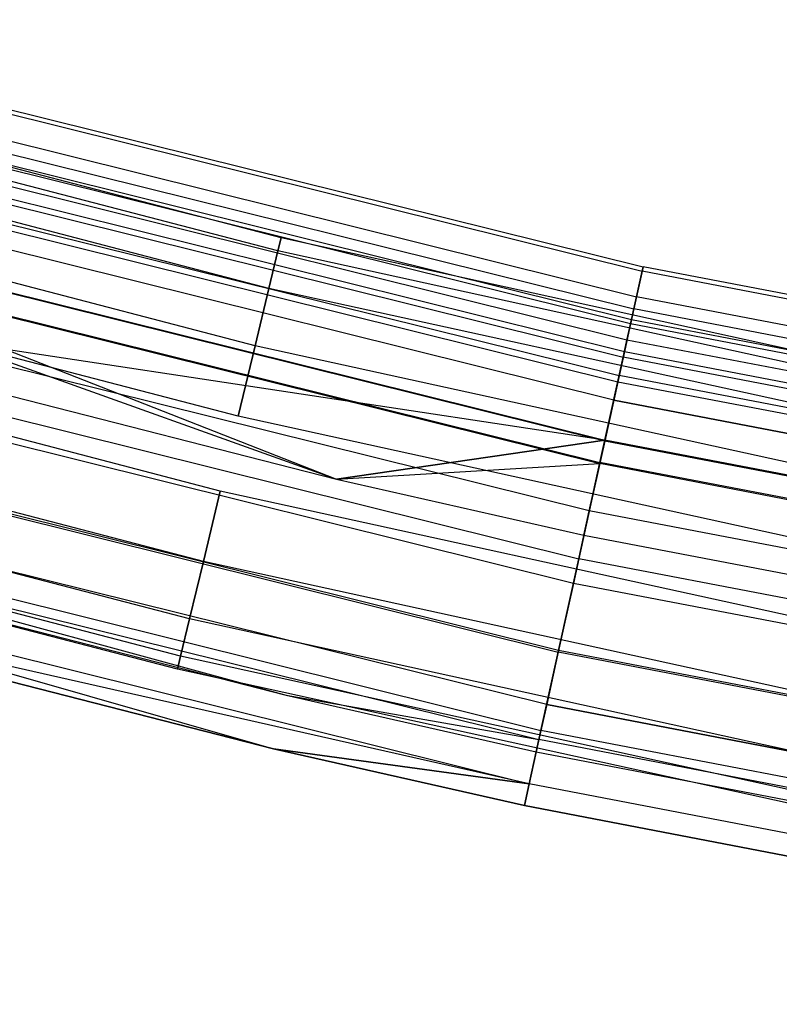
# Model space of a CAD drawing. Extents: x -175 to 175, y -175 to 175.
# Tile 56 of 130: x -42.27 to -35.43, y -173.19 to -164.31. Entities that reach past the tile are written whole.
import ezdxf

# ---------------------------------------------------------------- set-up
doc = ezdxf.new("R2010")
doc.units = 0
doc.header["$LTSCALE"] = 25.4
doc.layers.get('0').update_dxf_attribs({"linetype": 'CONTINUOUS'})

# ---------------------------------------------------------------- blocks, each defined once
blk = doc.blocks.new('SANTANA_PODLOGOWA_STL')
at = {"color": 0}
for p, q in [((-45.6197, -164.3074, 247.8381), (-36.6574, -166.5362, 247.8381)), ((-45.6197, -164.3074, 247.8381), (-36.6574, -166.5362, 247.8381)), ((-45.6197, -164.3074, 1043.1619), (-36.6574, -166.5362, 1043.1619)), ((-45.6197, -164.3074, 1043.1619), (-36.6574, -166.5362, 1043.1619)), ((-45.6302, -164.345, 246.9469), (-36.6658, -166.5743, 246.9469)), ((-45.6302, -164.345, 246.9469), (-36.6658, -166.5743, 246.9469)), ((-45.6302, -164.345, 1044.0532), (-36.6658, -166.5743, 1044.0532)), ((-45.6302, -164.345, 1044.0532), (-36.6658, -166.5743, 1044.0532)), ((-39.9192, -166.2753, 1043.5), (-46.4163, -164.5798, 1043.5)), ((-39.9192, -166.2753, 1043.5), (-46.4163, -164.5798, 1043.5)), ((-39.9192, -166.2753, 247.5), (-46.4163, -164.5798, 247.5)), ((-39.9192, -166.2753, 247.5), (-46.4163, -164.5798, 247.5)), ((-45.6937, -164.5738, 248.6864), (-36.7168, -166.8062, 248.6864)), ((-45.6937, -164.5738, 248.6864), (-36.7168, -166.8062, 248.6864)), ((-45.6937, -164.5738, 1042.3136), (-36.7168, -166.8062, 1042.3136)), ((-45.6937, -164.5738, 1042.3136), (-36.7168, -166.8062, 1042.3136)), ((-45.7237, -164.6817, 246.126), (-36.7409, -166.9156, 246.126)), ((-45.7237, -164.6817, 246.126), (-36.7409, -166.9156, 246.126)), ((-45.7237, -164.6817, 1044.874), (-36.7409, -166.9156, 1044.874)), ((-45.7237, -164.6817, 1044.874), (-36.7409, -166.9156, 1044.874)), ((-39.9473, -166.3925, 1042.8159), (-46.4491, -164.6959, 1042.8159)), ((-39.9473, -166.3925, 1042.8159), (-46.4491, -164.6959, 1042.8159)), ((-39.9473, -166.3925, 1044.1841), (-46.4491, -164.6959, 1044.1841)), ((-39.9473, -166.3925, 1044.1841), (-46.4491, -164.6959, 1044.1841)), ((-39.9473, -166.3925, 246.816), (-46.4491, -164.6959, 246.816)), ((-39.9473, -166.3925, 246.816), (-46.4491, -164.6959, 246.816)), ((-39.9473, -166.3925, 248.184), (-46.4491, -164.6959, 248.184)), ((-39.9473, -166.3925, 248.184), (-46.4491, -164.6959, 248.184)), ((-36.7707, -167.0511, 247.9451), (-45.7608, -164.8154, 247.9451)), ((-36.7707, -167.0511, 247.9451), (-45.7608, -164.8154, 247.9451)), ((-36.7707, -167.0511, 1043.0549), (-45.7608, -164.8154, 1043.0549)), ((-36.7707, -167.0511, 1043.0549), (-45.7608, -164.8154, 1043.0549)), ((-36.7626, -167.0144, 247.2761), (-45.7507, -164.7792, 247.2761)), ((-36.7626, -167.0144, 247.2761), (-45.7507, -164.7792, 247.2761)), ((-36.7626, -167.0144, 1043.7239), (-45.7507, -164.7792, 1043.7239)), ((-36.7626, -167.0144, 1043.7239), (-45.7507, -164.7792, 1043.7239)), ((-40.0284, -166.7302, 1042.2145), (-46.5433, -165.0302, 1042.2145)), ((-40.0284, -166.7302, 1042.2145), (-46.5433, -165.0302, 1042.2145)), ((-40.0284, -166.7302, 1044.7855), (-46.5433, -165.0302, 1044.7855)), ((-40.0284, -166.7302, 1044.7855), (-46.5433, -165.0302, 1044.7855)), ((-40.0284, -166.7302, 246.2144), (-46.5433, -165.0302, 246.2144)), ((-40.0284, -166.7302, 246.2144), (-46.5433, -165.0302, 246.2144)), ((-40.0284, -166.7302, 248.7856), (-46.5433, -165.0302, 248.7856)), ((-40.0284, -166.7302, 248.7856), (-46.5433, -165.0302, 248.7856)), ((-36.8025, -167.1955, 246.6322), (-45.8003, -164.9579, 246.6322)), ((-36.8025, -167.1955, 246.6322), (-45.8003, -164.9579, 246.6322)), ((-36.8025, -167.1955, 1044.3678), (-45.8003, -164.9579, 1044.3678)), ((-36.8025, -167.1955, 1044.3678), (-45.8003, -164.9579, 1044.3678)), ((-45.8426, -165.1102, 249.3835), (-36.8365, -167.3499, 249.3835)), ((-45.8426, -165.1102, 249.3835), (-36.8365, -167.3499, 249.3835)), ((-45.8426, -165.1102, 1041.6165), (-36.8365, -167.3499, 1041.6165)), ((-45.8426, -165.1102, 1041.6165), (-36.8365, -167.3499, 1041.6165)), ((-36.8258, -167.3015, 248.5641), (-45.8294, -165.0624, 248.5641)), ((-36.8258, -167.3015, 248.5641), (-45.8294, -165.0624, 248.5641)), ((-36.8258, -167.3015, 1042.4359), (-45.8294, -165.0624, 1042.4359)), ((-36.8258, -167.3015, 1042.4359), (-45.8294, -165.0624, 1042.4359)), ((-45.8883, -165.2747, 245.4801), (-36.8732, -167.5167, 245.4801)), ((-45.8883, -165.2747, 245.4801), (-36.8732, -167.5167, 245.4801)), ((-45.8883, -165.2747, 1045.5199), (-36.8732, -167.5167, 1045.5199)), ((-45.8883, -165.2747, 1045.5199), (-36.8732, -167.5167, 1045.5199)), ((-36.8859, -167.5742, 246.0858), (-45.9041, -165.3315, 246.0858)), ((-36.8859, -167.5742, 246.0858), (-45.9041, -165.3315, 246.0858)), ((-36.8859, -167.5742, 1044.9142), (-45.9041, -165.3315, 1044.9142)), ((-36.8859, -167.5742, 1044.9142), (-45.9041, -165.3315, 1044.9142)), ((-40.1526, -167.2476, 1041.7679), (-46.6878, -165.5423, 1041.7679)), ((-40.1526, -167.2476, 1041.7679), (-46.6878, -165.5423, 1041.7679)), ((-40.1526, -167.2476, 1045.2321), (-46.6878, -165.5423, 1045.2321)), ((-40.1526, -167.2476, 1045.2321), (-46.6878, -165.5423, 1045.2321)), ((-40.1526, -167.2476, 245.7679), (-46.6878, -165.5423, 245.7679)), ((-40.1526, -167.2476, 245.7679), (-46.6878, -165.5423, 245.7679)), ((-40.1526, -167.2476, 249.2321), (-46.6878, -165.5423, 249.2321)), ((-40.1526, -167.2476, 249.2321), (-46.6878, -165.5423, 249.2321)), ((-36.9218, -167.7375, 249.0637), (-45.9488, -165.4926, 249.0637)), ((-36.9218, -167.7375, 249.0637), (-45.9488, -165.4926, 249.0637)), ((-36.9218, -167.7375, 1041.9363), (-45.9488, -165.4926, 1041.9363)), ((-36.9218, -167.7375, 1041.9363), (-45.9488, -165.4926, 1041.9363)), ((-37.0033, -168.1079, 245.6981), (-46.0503, -165.858, 245.6981)), ((-37.0033, -168.1079, 245.6981), (-46.0503, -165.858, 245.6981)), ((-37.0033, -168.1079, 1045.3019), (-46.0503, -165.858, 1045.3019)), ((-37.0033, -168.1079, 1045.3019), (-46.0503, -165.858, 1045.3019)), ((-46.0476, -165.8483, 249.8408), (-37.0012, -168.0981, 249.8408)), ((-46.0476, -165.8483, 249.8408), (-37.0012, -168.0981, 249.8408)), ((-46.0476, -165.8483, 1041.1592), (-39.4187, -168.4493, 1041)), ((-46.0476, -165.8483, 1041.1592), (-39.4187, -168.4493, 1041)), ((-46.0476, -165.8483, 1041.1592), (-37.0012, -168.0981, 1041.1592)), ((-46.0476, -165.8483, 1041.1592), (-37.0012, -168.0981, 1041.1592)), ((-46.1057, -166.0577, 249.3878), (-39.4187, -168.4493, 249.5)), ((-46.1057, -166.0577, 249.3878), (-37.0479, -168.3102, 249.3878)), ((-46.1057, -166.0577, 249.3878), (-39.4187, -168.4493, 249.5)), ((-46.1057, -166.0577, 249.3878), (-37.0479, -168.3102, 249.3878)), ((-46.1057, -166.0577, 1041.6122), (-37.0479, -168.3102, 1041.6122)), ((-46.1057, -166.0577, 1041.6122), (-37.0479, -168.3102, 1041.6122)), ((-46.1057, -166.0577, 1041.6122), (-39.4187, -168.4493, 1041.5)), ((-46.1057, -166.0577, 1041.6122), (-39.4187, -168.4493, 1041.5)), ((-46.1031, -166.0485, 245.0915), (-37.0458, -168.301, 245.0915)), ((-46.1031, -166.0485, 245.0915), (-37.0458, -168.301, 245.0915)), ((-46.1031, -166.0485, 1045.9086), (-37.0458, -168.301, 1045.9086)), ((-46.1031, -166.0485, 1045.9086), (-37.0458, -168.301, 1045.9086)), ((-40.305, -167.8823, 1041.5304), (-46.8649, -166.1705, 1041.5304)), ((-40.305, -167.8823, 1045.4696), (-46.8649, -166.1705, 1045.4696)), ((-40.305, -167.8823, 1041.5304), (-46.8649, -166.1705, 1041.5304)), ((-40.305, -167.8823, 1045.4696), (-46.8649, -166.1705, 1045.4696)), ((-40.305, -167.8823, 245.5304), (-46.8649, -166.1705, 245.5304)), ((-40.305, -167.8823, 249.4696), (-46.8649, -166.1705, 249.4696)), ((-40.305, -167.8823, 245.5304), (-46.8649, -166.1705, 245.5304)), ((-40.305, -167.8823, 249.4696), (-46.8649, -166.1705, 249.4696)), ((-39.9473, -166.3925, 1042.8159), (-39.9192, -166.2753, 1043.5)), ((-39.9192, -166.2753, 1043.5), (-39.9473, -166.3925, 1044.1841)), ((-39.9473, -166.3925, 1042.8159), (-39.9192, -166.2753, 1043.5)), ((-39.9192, -166.2753, 1043.5), (-39.9473, -166.3925, 1044.1841)), ((-39.9473, -166.3925, 246.816), (-39.9192, -166.2753, 247.5)), ((-39.9192, -166.2753, 247.5), (-39.9473, -166.3925, 248.184)), ((-39.9473, -166.3925, 246.816), (-39.9192, -166.2753, 247.5)), ((-39.9192, -166.2753, 247.5), (-39.9473, -166.3925, 248.184)), ((-33.3604, -167.7143, 1043.5), (-39.9192, -166.2753, 1043.5)), ((-33.3604, -167.7143, 1043.5), (-39.9192, -166.2753, 1043.5)), ((-33.3604, -167.7143, 247.5), (-39.9192, -166.2753, 247.5)), ((-33.3604, -167.7143, 247.5), (-39.9192, -166.2753, 247.5)), ((-40.0284, -166.7302, 1042.2145), (-39.9473, -166.3925, 1042.8159)), ((-40.0284, -166.7302, 1042.2145), (-39.9473, -166.3925, 1042.8159)), ((-39.9473, -166.3925, 1044.1841), (-40.0284, -166.7302, 1044.7855)), ((-39.9473, -166.3925, 1044.1841), (-40.0284, -166.7302, 1044.7855)), ((-40.0284, -166.7302, 246.2144), (-39.9473, -166.3925, 246.816)), ((-40.0284, -166.7302, 246.2144), (-39.9473, -166.3925, 246.816)), ((-39.9473, -166.3925, 248.184), (-40.0284, -166.7302, 248.7856)), ((-39.9473, -166.3925, 248.184), (-40.0284, -166.7302, 248.7856)), ((-33.384, -167.8326, 1042.8159), (-39.9473, -166.3925, 1042.8159)), ((-33.384, -167.8326, 1042.8159), (-39.9473, -166.3925, 1042.8159)), ((-33.384, -167.8326, 1044.1841), (-39.9473, -166.3925, 1044.1841)), ((-33.384, -167.8326, 1044.1841), (-39.9473, -166.3925, 1044.1841)), ((-33.384, -167.8326, 246.816), (-39.9473, -166.3925, 246.816)), ((-33.384, -167.8326, 246.816), (-39.9473, -166.3925, 246.816)), ((-33.384, -167.8326, 248.184), (-39.9473, -166.3925, 248.184)), ((-33.384, -167.8326, 248.184), (-39.9473, -166.3925, 248.184)), ((-37.1417, -168.7367, 245.5126), (-46.2225, -166.4784, 245.5126)), ((-37.1417, -168.7367, 245.5126), (-46.2225, -166.4784, 245.5126)), ((-37.1417, -168.7367, 1045.4874), (-46.2225, -166.4784, 1045.4874)), ((-37.1417, -168.7367, 1045.4874), (-46.2225, -166.4784, 1045.4874)), ((-36.7168, -166.8062, 248.6864), (-36.6574, -166.5362, 247.8381)), ((-36.7168, -166.8062, 248.6864), (-36.6574, -166.5362, 247.8381)), ((-36.6574, -166.5362, 1043.1619), (-36.7168, -166.8062, 1042.3136)), ((-36.6574, -166.5362, 1043.1619), (-36.7168, -166.8062, 1042.3136)), ((-36.6574, -166.5362, 247.8381), (-36.6658, -166.5743, 246.9469)), ((-36.6574, -166.5362, 247.8381), (-36.6658, -166.5743, 246.9469)), ((-36.6658, -166.5743, 1044.0532), (-36.6574, -166.5362, 1043.1619)), ((-36.6658, -166.5743, 1044.0532), (-36.6574, -166.5362, 1043.1619)), ((-27.5875, -168.2766, 247.8381), (-36.6574, -166.5362, 247.8381)), ((-27.5875, -168.2766, 247.8381), (-36.6574, -166.5362, 247.8381)), ((-27.5875, -168.2766, 1043.1619), (-36.6574, -166.5362, 1043.1619)), ((-27.5875, -168.2766, 1043.1619), (-36.6574, -166.5362, 1043.1619)), ((-36.6658, -166.5743, 246.9469), (-36.7409, -166.9156, 246.126)), ((-36.6658, -166.5743, 246.9469), (-36.7409, -166.9156, 246.126)), ((-36.7409, -166.9156, 1044.874), (-36.6658, -166.5743, 1044.0532)), ((-36.7409, -166.9156, 1044.874), (-36.6658, -166.5743, 1044.0532)), ((-27.5939, -168.3151, 246.9469), (-36.6658, -166.5743, 246.9469)), ((-27.5939, -168.3151, 246.9469), (-36.6658, -166.5743, 246.9469)), ((-27.5939, -168.3151, 1044.0532), (-36.6658, -166.5743, 1044.0532)), ((-27.5939, -168.3151, 1044.0532), (-36.6658, -166.5743, 1044.0532)), ((-37.0012, -168.0981, 249.8408), (-46.2824, -166.6942, 250)), ((-46.2824, -166.6942, 250), (-39.4187, -168.4493, 250)), ((-37.0012, -168.0981, 249.8408), (-46.2824, -166.6942, 250)), ((-46.2824, -166.6942, 250), (-39.4187, -168.4493, 250)), ((-46.2824, -166.6942, 249.5), (-39.4187, -168.4493, 249.5)), ((-46.2824, -166.6942, 249.5), (-39.4187, -168.4493, 249.5)), ((-46.2824, -166.6942, 1041.5), (-39.4187, -168.4493, 1041.5)), ((-46.2824, -166.6942, 1041.5), (-39.4187, -168.4493, 1041.5)), ((-46.2824, -166.6942, 1041), (-39.4187, -168.4493, 1041)), ((-46.2824, -166.6942, 1041), (-39.4187, -168.4493, 1041)), ((-40.1526, -167.2476, 1041.7679), (-40.0284, -166.7302, 1042.2145)), ((-40.1526, -167.2476, 1041.7679), (-40.0284, -166.7302, 1042.2145)), ((-40.0284, -166.7302, 1044.7855), (-40.1526, -167.2476, 1045.2321)), ((-40.0284, -166.7302, 1044.7855), (-40.1526, -167.2476, 1045.2321)), ((-40.1526, -167.2476, 245.7679), (-40.0284, -166.7302, 246.2144)), ((-40.1526, -167.2476, 245.7679), (-40.0284, -166.7302, 246.2144)), ((-40.0284, -166.7302, 248.7856), (-40.1526, -167.2476, 249.2321)), ((-40.0284, -166.7302, 248.7856), (-40.1526, -167.2476, 249.2321)), ((-33.4517, -168.1732, 1042.2145), (-40.0284, -166.7302, 1042.2145)), ((-33.4517, -168.1732, 1042.2145), (-40.0284, -166.7302, 1042.2145)), ((-33.4517, -168.1732, 1044.7855), (-40.0284, -166.7302, 1044.7855)), ((-33.4517, -168.1732, 1044.7855), (-40.0284, -166.7302, 1044.7855)), ((-33.4517, -168.1732, 246.2144), (-40.0284, -166.7302, 246.2144)), ((-33.4517, -168.1732, 246.2144), (-40.0284, -166.7302, 246.2144)), ((-33.4517, -168.1732, 248.7856), (-40.0284, -166.7302, 248.7856)), ((-33.4517, -168.1732, 248.7856), (-40.0284, -166.7302, 248.7856)), ((-36.8365, -167.3499, 249.3835), (-36.7168, -166.8062, 248.6864)), ((-36.8365, -167.3499, 249.3835), (-36.7168, -166.8062, 248.6864)), ((-36.7168, -166.8062, 1042.3136), (-36.8365, -167.3499, 1041.6165)), ((-36.7168, -166.8062, 1042.3136), (-36.8365, -167.3499, 1041.6165)), ((-27.6323, -168.5494, 248.6864), (-36.7168, -166.8062, 248.6864)), ((-27.6323, -168.5494, 248.6864), (-36.7168, -166.8062, 248.6864)), ((-27.6323, -168.5494, 1042.3136), (-36.7168, -166.8062, 1042.3136)), ((-27.6323, -168.5494, 1042.3136), (-36.7168, -166.8062, 1042.3136)), ((-40.4671, -168.5577, 1041.5304), (-47.0535, -166.839, 1041.5304)), ((-40.4671, -168.5577, 1041.5304), (-47.0535, -166.839, 1041.5304)), ((-40.4671, -168.5577, 1045.4696), (-47.0535, -166.839, 1045.4696)), ((-40.4671, -168.5577, 1045.4696), (-47.0535, -166.839, 1045.4696)), ((-40.4671, -168.5577, 245.5304), (-47.0535, -166.839, 245.5304)), ((-40.4671, -168.5577, 245.5304), (-47.0535, -166.839, 245.5304)), ((-40.4671, -168.5577, 249.4696), (-47.0535, -166.839, 249.4696)), ((-40.4671, -168.5577, 249.4696), (-47.0535, -166.839, 249.4696)), ((-46.3408, -166.9045, 245.0095), (-37.2368, -169.1686, 245.0095)), ((-46.3408, -166.9045, 245.0095), (-37.2368, -169.1686, 245.0095)), ((-46.3408, -166.9045, 1045.9905), (-37.2368, -169.1686, 1045.9905)), ((-46.3408, -166.9045, 1045.9905), (-37.2368, -169.1686, 1045.9905)), ((-36.7409, -166.9156, 246.126), (-36.8732, -167.5167, 245.4801)), ((-36.7409, -166.9156, 246.126), (-36.8732, -167.5167, 245.4801)), ((-36.8732, -167.5167, 1045.5199), (-36.7409, -166.9156, 1044.874)), ((-36.8732, -167.5167, 1045.5199), (-36.7409, -166.9156, 1044.874)), ((-27.6504, -168.6599, 246.126), (-36.7409, -166.9156, 246.126)), ((-27.6504, -168.6599, 246.126), (-36.7409, -166.9156, 246.126)), ((-27.6504, -168.6599, 1044.874), (-36.7409, -166.9156, 1044.874)), ((-27.6504, -168.6599, 1044.874), (-36.7409, -166.9156, 1044.874)), ((-36.7707, -167.0511, 247.9451), (-36.8258, -167.3015, 248.5641)), ((-36.7707, -167.0511, 247.9451), (-36.8258, -167.3015, 248.5641)), ((-36.8258, -167.3015, 1042.4359), (-36.7707, -167.0511, 1043.0549)), ((-36.8258, -167.3015, 1042.4359), (-36.7707, -167.0511, 1043.0549)), ((-36.8025, -167.1955, 246.6322), (-36.7626, -167.0144, 247.2761)), ((-36.8025, -167.1955, 246.6322), (-36.7626, -167.0144, 247.2761)), ((-36.7626, -167.0144, 1043.7239), (-36.8025, -167.1955, 1044.3678)), ((-36.7626, -167.0144, 1043.7239), (-36.8025, -167.1955, 1044.3678)), ((-36.7626, -167.0144, 247.2761), (-36.7707, -167.0511, 247.9451)), ((-36.7626, -167.0144, 247.2761), (-36.7707, -167.0511, 247.9451)), ((-36.7707, -167.0511, 1043.0549), (-36.7626, -167.0144, 1043.7239)), ((-36.7707, -167.0511, 1043.0549), (-36.7626, -167.0144, 1043.7239)), ((-27.6728, -168.7968, 247.9451), (-36.7707, -167.0511, 247.9451)), ((-27.6728, -168.7968, 247.9451), (-36.7707, -167.0511, 247.9451)), ((-27.6728, -168.7968, 1043.0549), (-36.7707, -167.0511, 1043.0549)), ((-27.6728, -168.7968, 1043.0549), (-36.7707, -167.0511, 1043.0549)), ((-27.6668, -168.7598, 247.2761), (-36.7626, -167.0144, 247.2761)), ((-27.6668, -168.7598, 247.2761), (-36.7626, -167.0144, 247.2761)), ((-27.6668, -168.7598, 1043.7239), (-36.7626, -167.0144, 1043.7239)), ((-27.6668, -168.7598, 1043.7239), (-36.7626, -167.0144, 1043.7239)), ((-37.2856, -169.39, 245.5502), (-46.4015, -167.123, 245.5502)), ((-37.2856, -169.39, 245.5502), (-46.4015, -167.123, 245.5502)), ((-37.2856, -169.39, 1045.4498), (-46.4015, -167.123, 1045.4498)), ((-37.2856, -169.39, 1045.4498), (-46.4015, -167.123, 1045.4498)), ((-40.305, -167.8823, 1041.5304), (-40.1526, -167.2476, 1041.7679)), ((-40.305, -167.8823, 1041.5304), (-40.1526, -167.2476, 1041.7679)), ((-40.1526, -167.2476, 1045.2321), (-40.305, -167.8823, 1045.4696)), ((-40.1526, -167.2476, 1045.2321), (-40.305, -167.8823, 1045.4696)), ((-40.305, -167.8823, 245.5304), (-40.1526, -167.2476, 245.7679)), ((-40.305, -167.8823, 245.5304), (-40.1526, -167.2476, 245.7679)), ((-40.1526, -167.2476, 249.2321), (-40.305, -167.8823, 249.4696)), ((-40.1526, -167.2476, 249.2321), (-40.305, -167.8823, 249.4696)), ((-33.5555, -168.6951, 1041.7679), (-40.1526, -167.2476, 1041.7679)), ((-33.5555, -168.6951, 1041.7679), (-40.1526, -167.2476, 1041.7679)), ((-33.5555, -168.6951, 1045.2321), (-40.1526, -167.2476, 1045.2321)), ((-33.5555, -168.6951, 1045.2321), (-40.1526, -167.2476, 1045.2321)), ((-33.5555, -168.6951, 245.7679), (-40.1526, -167.2476, 245.7679)), ((-33.5555, -168.6951, 245.7679), (-40.1526, -167.2476, 245.7679)), ((-33.5555, -168.6951, 249.2321), (-40.1526, -167.2476, 249.2321)), ((-33.5555, -168.6951, 249.2321), (-40.1526, -167.2476, 249.2321)), ((-36.8859, -167.5742, 246.0858), (-36.8025, -167.1955, 246.6322)), ((-36.8859, -167.5742, 246.0858), (-36.8025, -167.1955, 246.6322)), ((-36.8025, -167.1955, 1044.3678), (-36.8859, -167.5742, 1044.9142)), ((-36.8025, -167.1955, 1044.3678), (-36.8859, -167.5742, 1044.9142)), ((-27.6968, -168.9428, 246.6322), (-36.8025, -167.1955, 246.6322)), ((-27.6968, -168.9428, 246.6322), (-36.8025, -167.1955, 246.6322)), ((-27.6968, -168.9428, 1044.3678), (-36.8025, -167.1955, 1044.3678)), ((-27.6968, -168.9428, 1044.3678), (-36.8025, -167.1955, 1044.3678)), ((-36.8258, -167.3015, 248.5641), (-36.9218, -167.7375, 249.0637)), ((-36.8258, -167.3015, 248.5641), (-36.9218, -167.7375, 249.0637)), ((-36.9218, -167.7375, 1041.9363), (-36.8258, -167.3015, 1042.4359)), ((-36.9218, -167.7375, 1041.9363), (-36.8258, -167.3015, 1042.4359)), ((-27.7143, -169.0499, 248.5641), (-36.8258, -167.3015, 248.5641)), ((-27.7143, -169.0499, 248.5641), (-36.8258, -167.3015, 248.5641)), ((-27.7143, -169.0499, 1042.4359), (-36.8258, -167.3015, 1042.4359)), ((-27.7143, -169.0499, 1042.4359), (-36.8258, -167.3015, 1042.4359)), ((-37.0012, -168.0981, 249.8408), (-36.8365, -167.3499, 249.3835)), ((-37.0012, -168.0981, 249.8408), (-36.8365, -167.3499, 249.3835)), ((-36.8365, -167.3499, 1041.6165), (-37.0012, -168.0981, 1041.1592)), ((-36.8365, -167.3499, 1041.6165), (-37.0012, -168.0981, 1041.1592)), ((-27.7223, -169.0988, 249.3835), (-36.8365, -167.3499, 249.3835)), ((-27.7223, -169.0988, 249.3835), (-36.8365, -167.3499, 249.3835)), ((-27.7223, -169.0988, 1041.6165), (-36.8365, -167.3499, 1041.6165)), ((-27.7223, -169.0988, 1041.6165), (-36.8365, -167.3499, 1041.6165)), ((-40.6195, -169.1924, 1045.2321), (-47.2306, -167.4672, 1045.2321)), ((-40.6195, -169.1924, 1041.7679), (-47.2306, -167.4672, 1041.7679)), ((-40.6195, -169.1924, 1041.7679), (-47.2306, -167.4672, 1041.7679)), ((-40.6195, -169.1924, 1045.2321), (-47.2306, -167.4672, 1045.2321)), ((-40.6195, -169.1924, 249.2321), (-47.2306, -167.4672, 249.2321)), ((-40.6195, -169.1924, 245.7679), (-47.2306, -167.4672, 245.7679)), ((-40.6195, -169.1924, 245.7679), (-47.2306, -167.4672, 245.7679)), ((-40.6195, -169.1924, 249.2321), (-47.2306, -167.4672, 249.2321)), ((-36.8732, -167.5167, 245.4801), (-37.0458, -168.301, 245.0915)), ((-36.8732, -167.5167, 245.4801), (-37.0458, -168.301, 245.0915)), ((-37.0458, -168.301, 1045.9086), (-36.8732, -167.5167, 1045.5199)), ((-37.0458, -168.301, 1045.9086), (-36.8732, -167.5167, 1045.5199)), ((-27.75, -169.2673, 245.4801), (-36.8732, -167.5167, 245.4801)), ((-27.75, -169.2673, 245.4801), (-36.8732, -167.5167, 245.4801)), ((-27.75, -169.2673, 1045.5199), (-36.8732, -167.5167, 1045.5199)), ((-27.75, -169.2673, 1045.5199), (-36.8732, -167.5167, 1045.5199)), ((-37.0033, -168.1079, 245.6981), (-36.8859, -167.5742, 246.0858)), ((-37.0033, -168.1079, 245.6981), (-36.8859, -167.5742, 246.0858)), ((-36.8859, -167.5742, 1044.9142), (-37.0033, -168.1079, 1045.3019)), ((-36.8859, -167.5742, 1044.9142), (-37.0033, -168.1079, 1045.3019)), ((-27.7595, -169.3254, 246.0858), (-36.8859, -167.5742, 246.0858)), ((-27.7595, -169.3254, 246.0858), (-36.8859, -167.5742, 246.0858)), ((-27.7595, -169.3254, 1044.9142), (-36.8859, -167.5742, 1044.9142)), ((-27.7595, -169.3254, 1044.9142), (-36.8859, -167.5742, 1044.9142)), ((-46.571, -167.7337, 245.2448), (-37.4218, -170.009, 245.2448)), ((-46.571, -167.7337, 245.2448), (-37.4218, -170.009, 245.2448)), ((-46.571, -167.7337, 1045.7552), (-37.4218, -170.009, 1045.7552)), ((-46.571, -167.7337, 1045.7552), (-37.4218, -170.009, 1045.7552)), ((-37.4186, -169.9946, 245.8066), (-46.5671, -167.7194, 245.8066)), ((-37.4186, -169.9946, 245.8066), (-46.5671, -167.7194, 245.8066)), ((-37.4186, -169.9946, 1045.1935), (-46.5671, -167.7194, 1045.1935)), ((-37.4186, -169.9946, 1045.1935), (-46.5671, -167.7194, 1045.1935)), ((-36.9218, -167.7375, 249.0637), (-37.0479, -168.3102, 249.3878)), ((-36.9218, -167.7375, 249.0637), (-37.0479, -168.3102, 249.3878)), ((-36.9218, -167.7375, 1041.9363), (-37.0479, -168.3102, 1041.6122)), ((-36.9218, -167.7375, 1041.9363), (-37.0479, -168.3102, 1041.6122)), ((-27.7865, -169.4904, 249.0637), (-36.9218, -167.7375, 249.0637)), ((-27.7865, -169.4904, 249.0637), (-36.9218, -167.7375, 249.0637)), ((-36.9218, -167.7375, 1041.9363), (-27.7865, -169.4904, 1041.9363)), ((-36.9218, -167.7375, 1041.9363), (-27.7865, -169.4904, 1041.9363)), ((-33.6829, -169.3352, 1041.5304), (-40.305, -167.8823, 1041.5304)), ((-33.6829, -169.3352, 1045.4696), (-40.305, -167.8823, 1045.4696)), ((-33.6829, -169.3352, 1041.5304), (-40.305, -167.8823, 1041.5304)), ((-33.6829, -169.3352, 1045.4696), (-40.305, -167.8823, 1045.4696)), ((-33.6829, -169.3352, 245.5304), (-40.305, -167.8823, 245.5304)), ((-33.6829, -169.3352, 249.4696), (-40.305, -167.8823, 249.4696)), ((-33.6829, -169.3352, 245.5304), (-40.305, -167.8823, 245.5304)), ((-33.6829, -169.3352, 249.4696), (-40.305, -167.8823, 249.4696)), ((-40.7437, -169.7098, 1044.7855), (-47.3751, -167.9793, 1044.7855)), ((-40.7437, -169.7098, 1044.7855), (-47.3751, -167.9793, 1044.7855)), ((-40.7437, -169.7098, 1042.2145), (-47.3751, -167.9793, 1042.2145)), ((-40.7437, -169.7098, 1042.2145), (-47.3751, -167.9793, 1042.2145)), ((-40.7437, -169.7098, 248.7856), (-47.3751, -167.9793, 248.7856)), ((-40.7437, -169.7098, 248.7856), (-47.3751, -167.9793, 248.7856)), ((-40.7437, -169.7098, 246.2144), (-47.3751, -167.9793, 246.2144)), ((-40.7437, -169.7098, 246.2144), (-47.3751, -167.9793, 246.2144)), ((-37.0012, -168.0981, 249.8408), (-39.4187, -168.4493, 250)), ((-37.0012, -168.0981, 249.8408), (-39.4187, -168.4493, 250)), ((-39.4187, -168.4493, 1041), (-37.0012, -168.0981, 1041.1592)), ((-39.4187, -168.4493, 1041), (-37.0012, -168.0981, 1041.1592)), ((-37.1899, -168.9554, 250), (-37.0012, -168.0981, 249.8408)), ((-37.1899, -168.9554, 250), (-37.0012, -168.0981, 249.8408)), ((-37.0012, -168.0981, 1041.1592), (-37.1899, -168.9554, 1041)), ((-37.0012, -168.0981, 1041.1592), (-37.1899, -168.9554, 1041)), ((-37.1417, -168.7367, 245.5126), (-37.0033, -168.1079, 245.6981)), ((-37.1417, -168.7367, 245.5126), (-37.0033, -168.1079, 245.6981)), ((-37.0033, -168.1079, 1045.3019), (-37.1417, -168.7367, 1045.4874)), ((-37.0033, -168.1079, 1045.3019), (-37.1417, -168.7367, 1045.4874)), ((-27.8479, -169.8647, 245.6981), (-37.0033, -168.1079, 245.6981)), ((-27.8479, -169.8647, 245.6981), (-37.0033, -168.1079, 245.6981)), ((-27.8479, -169.8647, 1045.3019), (-37.0033, -168.1079, 1045.3019)), ((-27.8479, -169.8647, 1045.3019), (-37.0033, -168.1079, 1045.3019)), ((-27.8463, -169.8547, 249.8408), (-37.0012, -168.0981, 249.8408)), ((-27.8463, -169.8547, 249.8408), (-37.0012, -168.0981, 249.8408)), ((-27.8463, -169.8547, 1041.1592), (-37.0012, -168.0981, 1041.1592)), ((-27.8463, -169.8547, 1041.1592), (-37.0012, -168.0981, 1041.1592)), ((-37.526, -170.4825, 246.253), (-46.7007, -168.2008, 246.253)), ((-37.526, -170.4825, 246.253), (-46.7007, -168.2008, 246.253)), ((-37.526, -170.4825, 1044.7469), (-46.7007, -168.2008, 1044.7469)), ((-37.526, -170.4825, 1044.7469), (-46.7007, -168.2008, 1044.7469)), ((-40.8248, -170.0474, 1044.1841), (-47.4693, -168.3136, 1044.1841)), ((-40.8248, -170.0474, 1044.1841), (-47.4693, -168.3136, 1044.1841)), ((-40.8248, -170.0474, 1042.8159), (-47.4693, -168.3136, 1042.8159)), ((-40.8248, -170.0474, 1042.8159), (-47.4693, -168.3136, 1042.8159)), ((-40.8248, -170.0474, 248.184), (-47.4693, -168.3136, 248.184)), ((-40.8248, -170.0474, 248.184), (-47.4693, -168.3136, 248.184)), ((-40.8248, -170.0474, 246.816), (-47.4693, -168.3136, 246.816)), ((-40.8248, -170.0474, 246.816), (-47.4693, -168.3136, 246.816)), ((-39.4187, -168.4493, 249.5), (-37.0479, -168.3102, 249.3878)), ((-39.4187, -168.4493, 249.5), (-37.0479, -168.3102, 249.3878)), ((-39.4187, -168.4493, 1041.5), (-37.0479, -168.3102, 1041.6122)), ((-39.4187, -168.4493, 1041.5), (-37.0479, -168.3102, 1041.6122)), ((-37.0458, -168.301, 245.0915), (-37.2368, -169.1686, 245.0095)), ((-37.0458, -168.301, 245.0915), (-37.2368, -169.1686, 245.0095)), ((-37.2368, -169.1686, 1045.9905), (-37.0458, -168.301, 1045.9086)), ((-37.2368, -169.1686, 1045.9905), (-37.0458, -168.301, 1045.9086)), ((-37.0479, -168.3102, 249.3878), (-37.1899, -168.9554, 249.5)), ((-37.0479, -168.3102, 249.3878), (-37.1899, -168.9554, 249.5)), ((-37.1899, -168.9554, 1041.5), (-37.0479, -168.3102, 1041.6122)), ((-37.1899, -168.9554, 1041.5), (-37.0479, -168.3102, 1041.6122)), ((-27.8814, -170.0691, 249.3878), (-37.0479, -168.3102, 249.3878)), ((-27.8814, -170.0691, 249.3878), (-37.0479, -168.3102, 249.3878)), ((-27.8814, -170.0691, 1041.6122), (-37.0479, -168.3102, 1041.6122)), ((-27.8814, -170.0691, 1041.6122), (-37.0479, -168.3102, 1041.6122)), ((-27.8799, -170.0598, 245.0915), (-37.0458, -168.301, 245.0915)), ((-27.8799, -170.0598, 245.0915), (-37.0458, -168.301, 245.0915)), ((-27.8799, -170.0598, 1045.9086), (-37.0458, -168.301, 1045.9086)), ((-27.8799, -170.0598, 1045.9086), (-37.0458, -168.301, 1045.9086)), ((-40.8529, -170.1647, 1043.5), (-47.5021, -168.4297, 1043.5)), ((-40.8529, -170.1647, 1043.5), (-47.5021, -168.4297, 1043.5)), ((-40.8529, -170.1647, 247.5), (-47.5021, -168.4297, 247.5)), ((-40.8529, -170.1647, 247.5), (-47.5021, -168.4297, 247.5)), ((-46.7645, -168.4306, 245.7672), (-37.5773, -170.7153, 245.7672)), ((-46.7645, -168.4306, 245.7672), (-37.5773, -170.7153, 245.7672)), ((-46.7645, -168.4306, 1045.2328), (-37.5773, -170.7153, 1045.2328)), ((-46.7645, -168.4306, 1045.2328), (-37.5773, -170.7153, 1045.2328)), ((-39.4187, -168.4493, 250), (-37.1899, -168.9554, 250)), ((-39.4187, -168.4493, 250), (-37.1899, -168.9554, 250)), ((-39.4187, -168.4493, 250), (-39.4187, -168.4493, 249.5)), ((-39.4187, -168.4493, 249.5), (-37.1899, -168.9554, 249.5)), ((-39.4187, -168.4493, 250), (-39.4187, -168.4493, 249.5)), ((-39.4187, -168.4493, 249.5), (-37.1899, -168.9554, 249.5)), ((-39.4187, -168.4493, 1041.5), (-37.1899, -168.9554, 1041.5)), ((-39.4187, -168.4493, 1041.5), (-37.1899, -168.9554, 1041.5)), ((-39.4187, -168.4493, 1041.5), (-39.4187, -168.4493, 1041)), ((-39.4187, -168.4493, 1041), (-37.1899, -168.9554, 1041)), ((-39.4187, -168.4493, 1041.5), (-39.4187, -168.4493, 1041)), ((-39.4187, -168.4493, 1041), (-37.1899, -168.9554, 1041)), ((-46.7874, -168.5131, 246.8395), (-37.5957, -170.799, 246.8395)), ((-46.7874, -168.5131, 246.8395), (-37.5957, -170.799, 246.8395)), ((-46.7874, -168.5131, 246.8395), (-39.8744, -170.3967, 247.5)), ((-46.7874, -168.5131, 246.8395), (-39.8744, -170.3967, 247.5)), ((-46.7874, -168.5131, 1044.1605), (-39.8744, -170.3967, 1043.5)), ((-46.7874, -168.5131, 1044.1605), (-37.5957, -170.799, 1044.1605)), ((-46.7874, -168.5131, 1044.1605), (-39.8744, -170.3967, 1043.5)), ((-46.7874, -168.5131, 1044.1605), (-37.5957, -170.799, 1044.1605)), ((-40.6195, -169.1924, 1041.7679), (-40.4671, -168.5577, 1041.5304)), ((-40.6195, -169.1924, 1041.7679), (-40.4671, -168.5577, 1041.5304)), ((-40.4671, -168.5577, 1045.4696), (-40.6195, -169.1924, 1045.2321)), ((-40.4671, -168.5577, 1045.4696), (-40.6195, -169.1924, 1045.2321)), ((-40.6195, -169.1924, 245.7679), (-40.4671, -168.5577, 245.5304)), ((-40.6195, -169.1924, 245.7679), (-40.4671, -168.5577, 245.5304)), ((-40.4671, -168.5577, 249.4696), (-40.6195, -169.1924, 249.2321)), ((-40.4671, -168.5577, 249.4696), (-40.6195, -169.1924, 249.2321)), ((-33.8184, -170.0165, 1041.5304), (-40.4671, -168.5577, 1041.5304)), ((-33.8184, -170.0165, 1041.5304), (-40.4671, -168.5577, 1041.5304)), ((-33.8184, -170.0165, 1045.4696), (-40.4671, -168.5577, 1045.4696)), ((-33.8184, -170.0165, 1045.4696), (-40.4671, -168.5577, 1045.4696)), ((-33.8184, -170.0165, 245.5304), (-40.4671, -168.5577, 245.5304)), ((-33.8184, -170.0165, 245.5304), (-40.4671, -168.5577, 245.5304)), ((-33.8184, -170.0165, 249.4696), (-40.4671, -168.5577, 249.4696)), ((-33.8184, -170.0165, 249.4696), (-40.4671, -168.5577, 249.4696)), ((-46.8175, -168.6212, 247.5), (-39.8744, -170.3967, 247.5)), ((-46.8175, -168.6212, 1043.5), (-39.8744, -170.3967, 1043.5)), ((-46.8175, -168.6212, 247.5), (-39.8744, -170.3967, 247.5)), ((-46.8175, -168.6212, 1043.5), (-39.8744, -170.3967, 1043.5)), ((-37.2856, -169.39, 245.5502), (-37.1417, -168.7367, 245.5126)), ((-37.2856, -169.39, 245.5502), (-37.1417, -168.7367, 245.5126)), ((-37.1417, -168.7367, 1045.4874), (-37.2856, -169.39, 1045.4498)), ((-37.1417, -168.7367, 1045.4874), (-37.2856, -169.39, 1045.4498)), ((-27.9521, -170.5, 245.5126), (-37.1417, -168.7367, 245.5126)), ((-27.9521, -170.5, 245.5126), (-37.1417, -168.7367, 245.5126)), ((-27.9521, -170.5, 1045.4874), (-37.1417, -168.7367, 1045.4874)), ((-27.9521, -170.5, 1045.4874), (-37.1417, -168.7367, 1045.4874)), ((-46.8966, -168.9062, 246.5103), (-39.9876, -170.8807, 247.3795)), ((-46.8966, -168.9062, 246.5103), (-39.9876, -170.8807, 247.3795)), ((-46.8966, -168.9062, 246.5103), (-37.6834, -171.1975, 246.5103)), ((-46.8966, -168.9062, 246.5103), (-37.6834, -171.1975, 246.5103)), ((-46.8966, -168.9062, 1044.4896), (-37.6834, -171.1975, 1044.4896)), ((-46.8966, -168.9062, 1044.4896), (-37.6834, -171.1975, 1044.4896)), ((-37.1899, -168.9554, 250), (-27.9883, -170.721, 250)), ((-37.1899, -168.9554, 250), (-27.9883, -170.721, 250)), ((-37.1899, -168.9554, 250), (-37.1899, -168.9554, 249.5)), ((-37.1899, -168.9554, 249.5), (-27.9883, -170.721, 249.5)), ((-37.1899, -168.9554, 250), (-37.1899, -168.9554, 249.5)), ((-37.1899, -168.9554, 249.5), (-27.9883, -170.721, 249.5)), ((-37.1899, -168.9554, 1041.5), (-27.9883, -170.721, 1041.5)), ((-37.1899, -168.9554, 1041.5), (-27.9883, -170.721, 1041.5)), ((-37.1899, -168.9554, 1041.5), (-37.1899, -168.9554, 1041)), ((-37.1899, -168.9554, 1041), (-27.9883, -170.721, 1041)), ((-37.1899, -168.9554, 1041.5), (-37.1899, -168.9554, 1041)), ((-37.1899, -168.9554, 1041), (-27.9883, -170.721, 1041)), ((-39.9876, -170.8807, 247.3795), (-46.9504, -169.1002, 247.3795)), ((-37.6834, -171.1975, 1044.4896), (-46.9504, -169.1002, 1043.6205)), ((-46.9504, -169.1002, 1043.6205), (-39.9876, -170.8807, 1043.6205)), ((-37.6834, -171.1975, 1044.4896), (-46.9504, -169.1002, 1043.6205)), ((-39.9876, -170.8807, 247.3795), (-46.9504, -169.1002, 247.3795)), ((-46.9504, -169.1002, 1043.6205), (-39.9876, -170.8807, 1043.6205)), ((-40.6195, -169.1924, 1045.2321), (-40.7437, -169.7098, 1044.7855)), ((-40.7437, -169.7098, 1042.2145), (-40.6195, -169.1924, 1041.7679)), ((-40.7437, -169.7098, 1042.2145), (-40.6195, -169.1924, 1041.7679)), ((-40.6195, -169.1924, 1045.2321), (-40.7437, -169.7098, 1044.7855)), ((-40.6195, -169.1924, 249.2321), (-40.7437, -169.7098, 248.7856)), ((-40.7437, -169.7098, 246.2144), (-40.6195, -169.1924, 245.7679)), ((-40.7437, -169.7098, 246.2144), (-40.6195, -169.1924, 245.7679)), ((-40.6195, -169.1924, 249.2321), (-40.7437, -169.7098, 248.7856)), ((-33.9457, -170.6566, 1041.7679), (-40.6195, -169.1924, 1041.7679)), ((-33.9457, -170.6566, 1041.7679), (-40.6195, -169.1924, 1041.7679)), ((-33.9457, -170.6566, 1045.2321), (-40.6195, -169.1924, 1045.2321)), ((-33.9457, -170.6566, 1045.2321), (-40.6195, -169.1924, 1045.2321)), ((-33.9457, -170.6566, 245.7679), (-40.6195, -169.1924, 245.7679)), ((-33.9457, -170.6566, 245.7679), (-40.6195, -169.1924, 245.7679)), ((-33.9457, -170.6566, 249.2321), (-40.6195, -169.1924, 249.2321)), ((-33.9457, -170.6566, 249.2321), (-40.6195, -169.1924, 249.2321)), ((-37.2368, -169.1686, 245.0095), (-37.4218, -170.009, 245.2448)), ((-37.2368, -169.1686, 245.0095), (-37.4218, -170.009, 245.2448)), ((-37.4218, -170.009, 1045.7552), (-37.2368, -169.1686, 1045.9905)), ((-37.4218, -170.009, 1045.7552), (-37.2368, -169.1686, 1045.9905)), ((-28.0236, -170.9364, 245.0095), (-37.2368, -169.1686, 245.0095)), ((-28.0236, -170.9364, 245.0095), (-37.2368, -169.1686, 245.0095)), ((-28.0236, -170.9364, 1045.9905), (-37.2368, -169.1686, 1045.9905)), ((-28.0236, -170.9364, 1045.9905), (-37.2368, -169.1686, 1045.9905)), ((-37.4186, -169.9946, 245.8066), (-37.2856, -169.39, 245.5502)), ((-37.4186, -169.9946, 245.8066), (-37.2856, -169.39, 245.5502)), ((-37.2856, -169.39, 1045.4498), (-37.4186, -169.9946, 1045.1935)), ((-37.2856, -169.39, 1045.4498), (-37.4186, -169.9946, 1045.1935)), ((-28.0603, -171.1602, 245.5502), (-37.2856, -169.39, 245.5502)), ((-28.0603, -171.1602, 245.5502), (-37.2856, -169.39, 245.5502)), ((-28.0603, -171.1602, 1045.4498), (-37.2856, -169.39, 1045.4498)), ((-28.0603, -171.1602, 1045.4498), (-37.2856, -169.39, 1045.4498)), ((-40.7437, -169.7098, 1044.7855), (-40.8248, -170.0474, 1044.1841)), ((-40.7437, -169.7098, 1044.7855), (-40.8248, -170.0474, 1044.1841)), ((-40.8248, -170.0474, 1042.8159), (-40.7437, -169.7098, 1042.2145)), ((-40.8248, -170.0474, 1042.8159), (-40.7437, -169.7098, 1042.2145)), ((-40.7437, -169.7098, 248.7856), (-40.8248, -170.0474, 248.184)), ((-40.7437, -169.7098, 248.7856), (-40.8248, -170.0474, 248.184)), ((-40.8248, -170.0474, 246.816), (-40.7437, -169.7098, 246.2144)), ((-40.8248, -170.0474, 246.816), (-40.7437, -169.7098, 246.2144)), ((-34.0495, -171.1785, 1044.7855), (-40.7437, -169.7098, 1044.7855)), ((-34.0495, -171.1785, 1042.2145), (-40.7437, -169.7098, 1042.2145)), ((-34.0495, -171.1785, 1042.2145), (-40.7437, -169.7098, 1042.2145)), ((-34.0495, -171.1785, 1044.7855), (-40.7437, -169.7098, 1044.7855)), ((-34.0495, -171.1785, 248.7856), (-40.7437, -169.7098, 248.7856)), ((-34.0495, -171.1785, 246.2144), (-40.7437, -169.7098, 246.2144)), ((-34.0495, -171.1785, 246.2144), (-40.7437, -169.7098, 246.2144)), ((-34.0495, -171.1785, 248.7856), (-40.7437, -169.7098, 248.7856)), ((-37.4218, -170.009, 245.2448), (-37.5773, -170.7153, 245.7672)), ((-37.4218, -170.009, 245.2448), (-37.5773, -170.7153, 245.7672)), ((-37.5773, -170.7153, 1045.2328), (-37.4218, -170.009, 1045.7552)), ((-37.5773, -170.7153, 1045.2328), (-37.4218, -170.009, 1045.7552)), ((-37.526, -170.4825, 246.253), (-37.4186, -169.9946, 245.8066)), ((-37.526, -170.4825, 246.253), (-37.4186, -169.9946, 245.8066)), ((-37.4186, -169.9946, 1045.1935), (-37.526, -170.4825, 1044.7469)), ((-37.4186, -169.9946, 1045.1935), (-37.526, -170.4825, 1044.7469)), ((-28.1628, -171.7857, 245.2448), (-37.4218, -170.009, 245.2448)), ((-28.1628, -171.7857, 245.2448), (-37.4218, -170.009, 245.2448)), ((-28.1628, -171.7857, 1045.7552), (-37.4218, -170.009, 1045.7552)), ((-28.1628, -171.7857, 1045.7552), (-37.4218, -170.009, 1045.7552)), ((-28.1604, -171.771, 245.8066), (-37.4186, -169.9946, 245.8066)), ((-28.1604, -171.771, 245.8066), (-37.4186, -169.9946, 245.8066)), ((-28.1604, -171.771, 1045.1935), (-37.4186, -169.9946, 1045.1935)), ((-28.1604, -171.771, 1045.1935), (-37.4186, -169.9946, 1045.1935)), ((-40.8248, -170.0474, 1044.1841), (-40.8529, -170.1647, 1043.5)), ((-40.8529, -170.1647, 1043.5), (-40.8248, -170.0474, 1042.8159)), ((-40.8248, -170.0474, 1044.1841), (-40.8529, -170.1647, 1043.5)), ((-40.8529, -170.1647, 1043.5), (-40.8248, -170.0474, 1042.8159)), ((-40.8248, -170.0474, 248.184), (-40.8529, -170.1647, 247.5)), ((-40.8529, -170.1647, 247.5), (-40.8248, -170.0474, 246.816)), ((-40.8248, -170.0474, 248.184), (-40.8529, -170.1647, 247.5)), ((-40.8529, -170.1647, 247.5), (-40.8248, -170.0474, 246.816)), ((-34.1173, -171.5191, 1044.1841), (-40.8248, -170.0474, 1044.1841)), ((-34.1173, -171.5191, 1044.1841), (-40.8248, -170.0474, 1044.1841)), ((-34.1173, -171.5191, 1042.8159), (-40.8248, -170.0474, 1042.8159)), ((-34.1173, -171.5191, 1042.8159), (-40.8248, -170.0474, 1042.8159)), ((-34.1173, -171.5191, 248.184), (-40.8248, -170.0474, 248.184)), ((-34.1173, -171.5191, 248.184), (-40.8248, -170.0474, 248.184)), ((-34.1173, -171.5191, 246.816), (-40.8248, -170.0474, 246.816)), ((-34.1173, -171.5191, 246.816), (-40.8248, -170.0474, 246.816)), ((-34.1408, -171.6374, 1043.5), (-40.8529, -170.1647, 1043.5)), ((-34.1408, -171.6374, 1043.5), (-40.8529, -170.1647, 1043.5)), ((-34.1408, -171.6374, 247.5), (-40.8529, -170.1647, 247.5)), ((-34.1408, -171.6374, 247.5), (-40.8529, -170.1647, 247.5)), ((-39.8744, -170.3967, 247.5), (-37.5957, -170.799, 246.8395)), ((-39.8744, -170.3967, 247.5), (-37.6198, -170.9086, 247.5)), ((-39.8744, -170.3967, 247.5), (-37.5957, -170.799, 246.8395)), ((-39.8744, -170.3967, 1043.5), (-39.8744, -170.3967, 247.5)), ((-39.8744, -170.3967, 1043.5), (-39.8744, -170.3967, 247.5)), ((-39.8744, -170.3967, 1043.5), (-37.6198, -170.9086, 1043.5)), ((-39.8744, -170.3967, 247.5), (-37.6198, -170.9086, 247.5)), ((-39.8744, -170.3967, 1043.5), (-37.6198, -170.9086, 1043.5)), ((-39.8744, -170.3967, 1043.5), (-37.5957, -170.799, 1044.1605)), ((-39.8744, -170.3967, 1043.5), (-37.5957, -170.799, 1044.1605)), ((-37.526, -170.4825, 246.253), (-37.5957, -170.799, 246.8395)), ((-37.526, -170.4825, 246.253), (-37.5957, -170.799, 246.8395)), ((-37.526, -170.4825, 1044.7469), (-37.5957, -170.799, 1044.1605)), ((-37.526, -170.4825, 1044.7469), (-37.5957, -170.799, 1044.1605)), ((-37.526, -170.4825, 246.253), (-28.2413, -172.2641, 246.253)), ((-37.526, -170.4825, 246.253), (-28.2413, -172.2641, 246.253)), ((-28.2413, -172.2641, 1044.7469), (-37.526, -170.4825, 1044.7469)), ((-28.2413, -172.2641, 1044.7469), (-37.526, -170.4825, 1044.7469)), ((-37.5773, -170.7153, 245.7672), (-37.6834, -171.1975, 246.5103)), ((-37.5773, -170.7153, 245.7672), (-37.6834, -171.1975, 246.5103)), ((-37.6834, -171.1975, 1044.4896), (-37.5773, -170.7153, 1045.2328)), ((-37.6834, -171.1975, 1044.4896), (-37.5773, -170.7153, 1045.2328)), ((-28.2798, -172.4993, 245.7672), (-37.5773, -170.7153, 245.7672)), ((-28.2798, -172.4993, 245.7672), (-37.5773, -170.7153, 245.7672)), ((-28.2798, -172.4993, 1045.2328), (-37.5773, -170.7153, 1045.2328)), ((-28.2798, -172.4993, 1045.2328), (-37.5773, -170.7153, 1045.2328)), ((-37.6198, -170.9086, 247.5), (-37.5957, -170.799, 246.8395)), ((-37.6198, -170.9086, 247.5), (-37.5957, -170.799, 246.8395)), ((-37.5957, -170.799, 1044.1605), (-37.6198, -170.9086, 1043.5)), ((-37.5957, -170.799, 1044.1605), (-37.6198, -170.9086, 1043.5)), ((-28.2937, -172.5839, 246.8395), (-37.5957, -170.799, 246.8395)), ((-28.2937, -172.5839, 246.8395), (-37.5957, -170.799, 246.8395)), ((-28.2937, -172.5839, 1044.1605), (-37.5957, -170.799, 1044.1605)), ((-28.2937, -172.5839, 1044.1605), (-37.5957, -170.799, 1044.1605)), ((-37.7267, -171.3941, 247.3795), (-39.9876, -170.8807, 247.3795)), ((-39.9876, -170.8807, 247.3795), (-37.6834, -171.1975, 246.5103)), ((-39.9876, -170.8807, 247.3795), (-37.6834, -171.1975, 246.5103)), ((-39.9876, -170.8807, 1043.6205), (-37.7267, -171.3941, 1043.6205)), ((-37.6834, -171.1975, 1044.4896), (-39.9876, -170.8807, 1043.6205)), ((-37.6834, -171.1975, 1044.4896), (-39.9876, -170.8807, 1043.6205)), ((-39.9876, -170.8807, 247.3795), (-39.9876, -170.8807, 1043.6205)), ((-39.9876, -170.8807, 247.3795), (-39.9876, -170.8807, 1043.6205)), ((-37.7267, -171.3941, 247.3795), (-39.9876, -170.8807, 247.3795)), ((-39.9876, -170.8807, 1043.6205), (-37.7267, -171.3941, 1043.6205)), ((-37.6198, -170.9086, 247.5), (-28.3118, -172.6946, 247.5)), ((-37.6198, -170.9086, 1043.5), (-37.6198, -170.9086, 247.5)), ((-37.6198, -170.9086, 1043.5), (-37.6198, -170.9086, 247.5)), ((-37.6198, -170.9086, 1043.5), (-28.3118, -172.6946, 1043.5)), ((-37.6198, -170.9086, 247.5), (-28.3118, -172.6946, 247.5)), ((-37.6198, -170.9086, 1043.5), (-28.3118, -172.6946, 1043.5)), ((-37.6834, -171.1975, 246.5103), (-37.7267, -171.3941, 247.3795)), ((-37.6834, -171.1975, 246.5103), (-37.7267, -171.3941, 247.3795)), ((-37.7267, -171.3941, 1043.6205), (-37.6834, -171.1975, 1044.4896)), ((-37.7267, -171.3941, 1043.6205), (-37.6834, -171.1975, 1044.4896)), ((-28.3597, -172.9865, 246.5103), (-37.6834, -171.1975, 246.5103)), ((-28.3597, -172.9865, 246.5103), (-37.6834, -171.1975, 246.5103)), ((-28.3597, -172.9865, 1044.4896), (-37.6834, -171.1975, 1044.4896)), ((-28.3597, -172.9865, 1044.4896), (-37.6834, -171.1975, 1044.4896)), ((-28.3923, -173.1852, 247.3795), (-37.7267, -171.3941, 247.3795)), ((-37.7267, -171.3941, 1043.6205), (-28.3923, -173.1852, 1043.6205)), ((-37.7267, -171.3941, 247.3795), (-37.7267, -171.3941, 1043.6205)), ((-37.7267, -171.3941, 247.3795), (-37.7267, -171.3941, 1043.6205)), ((-28.3923, -173.1852, 247.3795), (-37.7267, -171.3941, 247.3795)), ((-37.7267, -171.3941, 1043.6205), (-28.3923, -173.1852, 1043.6205))]:
    blk.add_line(p, q, dxfattribs=at)

msp = doc.modelspace()

# ---------------------------------------------------------------- block references
at = {"color": 253}
msp.add_blockref('SANTANA_PODLOGOWA_STL', (0, 0), dxfattribs=at)

doc.saveas('drawing.dxf')
